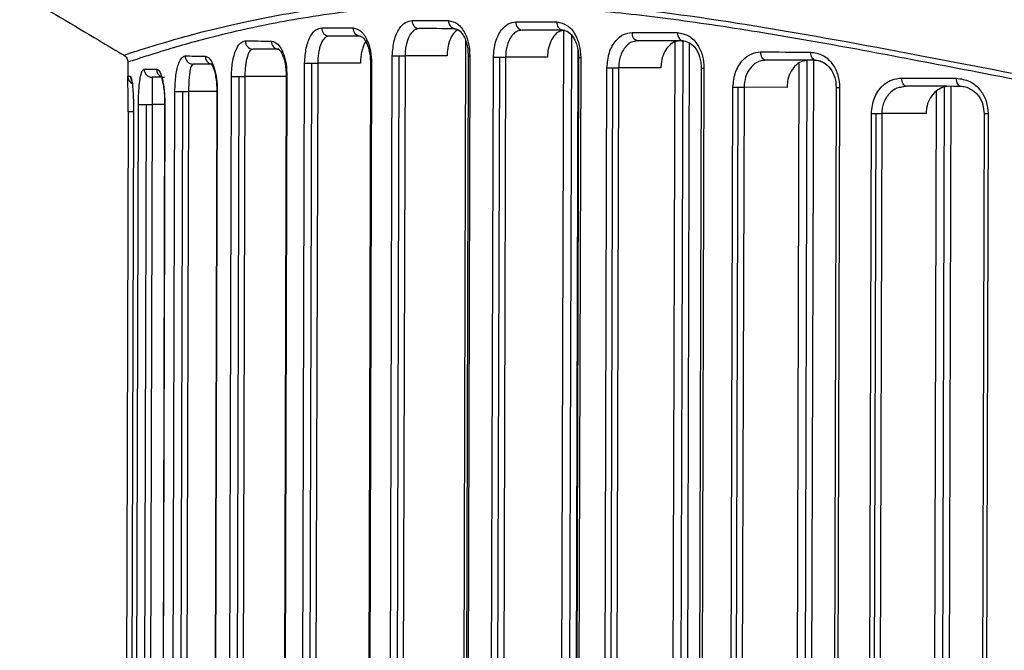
# Model space of a CAD drawing. Header units: millimetres. Extents: x -262 to 35, y 69 to 330.
# Tile 3 of 25: x -262 to -226, y 136 to 159. Entities that reach past the tile are written whole.
import ezdxf

# ---------------------------------------------------------------- set-up
doc = ezdxf.new("R2010")
doc.units = ezdxf.units.MM

msp = doc.modelspace()

# ---------------------------------------------------------------- linework, layer by layer
at = {"color": 7, "linetype": 'Continuous', "lineweight": 25}
for p, q in [((-247.074, 158.514), (-247.211, 158.48)), ((-247.175, 158.496), (-247.119, 158.52)), ((-250.386, 158.243), (-250.487, 158.214)), ((-250.466, 158.224), (-250.435, 158.248)), ((-243.281, 158.463), (-243.461, 158.42)), ((-243.402, 158.444), (-243.323, 158.468)), ((-241.858, 120.988), (-241.75, 158.446)), ((-241.564, 121.178), (-241.458, 158.259)), ((-245.458, 121.447), (-245.353, 158.053)), ((-239.031, 158.072), (-239.277, 158.011)), ((-239.17, 158.053), (-239.07, 158.077)), ((-237.768, 121.024), (-237.662, 158.024)), ((-237.475, 120.971), (-237.368, 158.067)), ((-237.144, 158.003), (-237.25, 121.034)), ((-253.178, 157.76), (-253.248, 157.734)), ((-253.235, 157.743), (-253.229, 157.765)), ((-248.156, 122.002), (-248.054, 157.517)), ((-247.903, 122.001), (-247.8, 157.517)), ((-247.588, 157.516), (-247.69, 122.001)), ((-246.041, 157.512), (-247.588, 157.516)), ((-245.267, 157.509), (-245.369, 121.994)), ((-245.206, 157.509), (-245.308, 121.994)), ((-245.267, 157.509), (-245.206, 157.509)), ((-244.442, 121.991), (-244.34, 157.466)), ((-244.207, 121.99), (-244.105, 157.465)), ((-243.893, 157.465), (-243.995, 121.99)), ((-242.351, 157.46), (-243.893, 157.465)), ((-241.235, 157.731), (-241.339, 121.707)), ((-241.21, 157.457), (-241.312, 121.982)), ((-241.13, 157.456), (-241.233, 121.981)), ((-241.21, 157.457), (-241.13, 157.456)), ((-257.776, 157.28), (-257.778, 156.729)), ((-255.412, 157.192), (-255.434, 157.214)), ((-255.381, 157.208), (-255.412, 157.176)), ((-251.38, 122.012), (-251.278, 157.245)), ((-251.111, 122.011), (-251.01, 157.245)), ((-250.797, 157.244), (-250.899, 122.01)), ((-249.226, 157.24), (-250.797, 157.244)), ((-248.857, 157.238), (-248.959, 122.004)), ((-248.814, 157.238), (-248.916, 122.004)), ((-248.857, 157.238), (-248.814, 157.238)), ((-240.265, 121.979), (-240.164, 157.075)), ((-240.049, 121.978), (-239.948, 157.075)), ((-239.736, 157.074), (-239.837, 121.977)), ((-238.183, 157.07), (-239.736, 157.074)), ((-236.702, 157.065), (-236.803, 121.968)), ((-236.6, 157.065), (-236.701, 121.968)), ((-234.329, 157.357), (-234.505, 157.334)), ((-234.486, 157.338), (-234.364, 157.362)), ((-233.203, 121.064), (-233.098, 157.244)), ((-232.91, 120.968), (-232.805, 157.353)), ((-232.577, 157.352), (-232.682, 120.957)), ((-257.777, 156.764), (-257.682, 156.763)), ((-257.777, 156.729), (-257.777, 156.764)), ((-256.882, 156.711), (-256.99, 156.748)), ((-256.88, 156.727), (-256.882, 156.696)), ((-254.068, 122.02), (-253.968, 156.763)), ((-253.787, 122.019), (-253.687, 156.762)), ((-253.474, 156.761), (-253.574, 122.018)), ((-251.954, 156.757), (-253.474, 156.761)), ((-251.954, 156.756), (-252.054, 122.014)), ((-251.926, 156.756), (-252.026, 122.014)), ((-251.954, 156.756), (-251.926, 156.756)), ((-235.632, 121.965), (-235.533, 156.361)), ((-235.439, 121.964), (-235.34, 156.36)), ((-235.128, 156.36), (-235.227, 121.964)), ((-233.547, 156.355), (-235.128, 156.36)), ((-231.739, 156.35), (-231.838, 121.954)), ((-231.613, 156.349), (-231.712, 121.954)), ((-229.342, 156.381), (-229.198, 156.405)), ((-229.168, 156.4), (-229.339, 156.363)), ((-227.865, 120.986), (-227.763, 156.358)), ((-227.531, 156.395), (-227.633, 120.942)), ((-256.145, 122.026), (-256.047, 156.21)), ((-255.854, 122.025), (-255.755, 156.21)), ((-255.543, 156.209), (-255.642, 122.025)), ((-254.504, 156.206), (-255.543, 156.209)), ((-254.504, 156.206), (-254.602, 122.021)), ((-254.488, 156.206), (-254.586, 122.021)), ((-254.504, 156.206), (-254.488, 156.206)), ((-228.158, 121.137), (-228.057, 156.212)), ((-257.484, 122.03), (-257.387, 155.728)), ((-257.186, 122.03), (-257.089, 155.727)), ((-256.877, 155.727), (-256.974, 122.029)), ((-256.422, 155.726), (-256.877, 155.727)), ((-256.422, 155.725), (-256.519, 122.027)), ((-256.416, 155.725), (-256.513, 122.027)), ((-257.761, 155.464), (-257.858, 122.032)), ((-257.566, 155.463), (-257.663, 122.031)), ((-257.565, 155.463), (-257.662, 122.031)), ((-257.565, 155.463), (-257.566, 155.463)), ((-230.54, 121.95), (-230.444, 155.403)), ((-230.371, 121.95), (-230.275, 155.403)), ((-230.063, 155.402), (-230.159, 121.949)), ((-228.435, 155.398), (-230.063, 155.402)), ((-226.305, 155.391), (-226.401, 121.938)), ((-226.153, 155.391), (-226.249, 121.938))]:
    msp.add_line(p, q, dxfattribs=at)
at = {"color": 7, "linetype": 'Continuous', "lineweight": 25, "flags": 128}
for points in [[(-250.651, 158.544), (-250.511, 158.543), (-250.37, 158.543), (-250.227, 158.542), (-250.083, 158.542), (-249.938, 158.541), (-249.791, 158.541), (-249.643, 158.54), (-249.494, 158.54)], [(-247.323, 158.815), (-247.16, 158.815), (-246.995, 158.814), (-246.83, 158.814), (-246.663, 158.813), (-246.496, 158.813), (-246.327, 158.812), (-246.157, 158.812), (-245.986, 158.811)], [(-245.743, 158.511), (-245.914, 158.511), (-246.083, 158.512), (-246.251, 158.512), (-246.418, 158.513), (-246.583, 158.513), (-246.748, 158.513), (-246.911, 158.514), (-247.074, 158.514)], [(-243.512, 158.763), (-243.327, 158.763), (-243.141, 158.762), (-242.955, 158.762), (-242.767, 158.761), (-242.578, 158.761), (-242.388, 158.76), (-242.197, 158.76), (-242.005, 158.759)], [(-249.235, 158.239), (-249.383, 158.24), (-249.53, 158.24), (-249.676, 158.241), (-249.821, 158.241), (-249.964, 158.241), (-250.106, 158.242), (-250.247, 158.242), (-250.386, 158.243)], [(-241.782, 158.458), (-241.973, 158.459), (-242.163, 158.46), (-242.352, 158.46), (-242.54, 158.461), (-242.727, 158.461), (-242.913, 158.462), (-243.097, 158.462), (-243.281, 158.463)], [(-239.241, 158.373), (-239.035, 158.372), (-238.829, 158.372), (-238.621, 158.371), (-238.412, 158.37), (-238.203, 158.37), (-237.992, 158.369), (-237.781, 158.368), (-237.569, 158.368)], [(-253.457, 158.061), (-253.342, 158.061), (-253.226, 158.06), (-253.108, 158.06), (-252.989, 158.06), (-252.868, 158.059), (-252.746, 158.059), (-252.622, 158.058), (-252.497, 158.058)], [(-237.366, 158.067), (-237.578, 158.068), (-237.788, 158.068), (-237.998, 158.069), (-238.206, 158.07), (-238.414, 158.07), (-238.62, 158.071), (-238.826, 158.072), (-239.031, 158.072)], [(-255.67, 157.509), (-255.584, 157.509), (-255.497, 157.509), (-255.408, 157.508), (-255.317, 157.508), (-255.224, 157.508), (-255.13, 157.508), (-255.035, 157.507), (-254.937, 157.507)], [(-252.224, 157.757), (-252.348, 157.758), (-252.471, 157.758), (-252.592, 157.758), (-252.712, 157.759), (-252.831, 157.759), (-252.948, 157.759), (-253.064, 157.76), (-253.178, 157.76)], [(-248.054, 157.517), (-248.032, 157.517), (-248.006, 157.517), (-247.977, 157.517), (-247.945, 157.517), (-247.911, 157.517), (-247.875, 157.517), (-247.838, 157.517), (-247.8, 157.517)], [(-247.8, 157.517), (-247.771, 157.517), (-247.742, 157.516), (-247.713, 157.516), (-247.686, 157.516), (-247.659, 157.516), (-247.634, 157.516), (-247.61, 157.516), (-247.588, 157.516)], [(-244.34, 157.466), (-244.318, 157.466), (-244.293, 157.466), (-244.265, 157.466), (-244.236, 157.466), (-244.205, 157.466), (-244.172, 157.465), (-244.139, 157.465), (-244.105, 157.465)], [(-244.105, 157.465), (-244.076, 157.465), (-244.046, 157.465), (-244.018, 157.465), (-243.99, 157.465), (-243.963, 157.465), (-243.938, 157.465), (-243.915, 157.465), (-243.893, 157.465)], [(-234.517, 157.658), (-234.29, 157.657), (-234.062, 157.657), (-233.833, 157.656), (-233.604, 157.655), (-233.373, 157.655), (-233.142, 157.654), (-232.91, 157.653), (-232.677, 157.653)], [(-234.329, 157.357), (-234.366, 157.363), (-234.401, 157.38), (-234.434, 157.408), (-234.462, 157.446), (-234.486, 157.491), (-234.503, 157.543), (-234.513, 157.599), (-234.517, 157.658)], [(-232.498, 157.352), (-232.533, 157.358), (-232.567, 157.375), (-232.598, 157.403), (-232.625, 157.44), (-232.647, 157.486), (-232.664, 157.538), (-232.674, 157.594), (-232.677, 157.653)], [(-254.652, 157.206), (-254.749, 157.206), (-254.844, 157.207), (-254.938, 157.207), (-255.03, 157.207), (-255.12, 157.208), (-255.209, 157.208), (-255.296, 157.208), (-255.381, 157.208)], [(-251.278, 157.245), (-251.257, 157.245), (-251.232, 157.245), (-251.201, 157.245), (-251.168, 157.245), (-251.131, 157.245), (-251.092, 157.245), (-251.051, 157.245), (-251.01, 157.245)], [(-251.01, 157.245), (-250.98, 157.245), (-250.951, 157.244), (-250.923, 157.244), (-250.895, 157.244), (-250.868, 157.244), (-250.843, 157.244), (-250.819, 157.244), (-250.797, 157.244)], [(-240.164, 157.075), (-240.142, 157.075), (-240.118, 157.075), (-240.092, 157.075), (-240.065, 157.075), (-240.037, 157.075), (-240.008, 157.075), (-239.978, 157.075), (-239.948, 157.075)], [(-239.948, 157.075), (-239.919, 157.075), (-239.89, 157.075), (-239.861, 157.075), (-239.834, 157.074), (-239.807, 157.074), (-239.782, 157.074), (-239.758, 157.074), (-239.736, 157.074)], [(-236.702, 157.065), (-236.702, 157.065), (-236.693, 157.065), (-236.673, 157.065), (-236.642, 157.065), (-236.6, 157.065)], [(-232.498, 157.352), (-232.73, 157.353), (-232.961, 157.353), (-233.191, 157.354), (-233.42, 157.355), (-233.649, 157.355), (-233.877, 157.356), (-234.103, 157.357), (-234.329, 157.357)], [(-257.177, 157.028), (-257.126, 157.027), (-257.074, 157.027), (-257.02, 157.027), (-256.964, 157.027), (-256.906, 157.027), (-256.845, 157.027), (-256.783, 157.026), (-256.719, 157.026)], [(-256.425, 156.725), (-256.489, 156.725), (-256.551, 156.726), (-256.611, 156.726), (-256.669, 156.726), (-256.724, 156.726), (-256.778, 156.726), (-256.83, 156.727), (-256.88, 156.727)], [(-253.968, 156.763), (-253.949, 156.762), (-253.924, 156.762), (-253.894, 156.762), (-253.858, 156.762), (-253.819, 156.762), (-253.777, 156.762), (-253.732, 156.762), (-253.687, 156.762)], [(-253.687, 156.762), (-253.657, 156.762), (-253.628, 156.762), (-253.6, 156.761), (-253.572, 156.761), (-253.545, 156.761), (-253.52, 156.761), (-253.496, 156.761), (-253.474, 156.761)], [(-235.533, 156.361), (-235.513, 156.361), (-235.49, 156.361), (-235.467, 156.361), (-235.443, 156.361), (-235.418, 156.361), (-235.392, 156.36), (-235.366, 156.36), (-235.34, 156.36)], [(-235.34, 156.36), (-235.311, 156.36), (-235.282, 156.36), (-235.253, 156.36), (-235.225, 156.36), (-235.199, 156.36), (-235.173, 156.36), (-235.15, 156.36), (-235.128, 156.36)], [(-231.739, 156.35), (-231.738, 156.35), (-231.725, 156.35), (-231.7, 156.35), (-231.662, 156.35), (-231.613, 156.349)], [(-229.33, 156.7), (-229.081, 156.699), (-228.831, 156.699), (-228.581, 156.698), (-228.329, 156.697), (-228.077, 156.696), (-227.825, 156.696), (-227.571, 156.695), (-227.317, 156.694)], [(-229.168, 156.4), (-229.2, 156.405), (-229.23, 156.423), (-229.258, 156.45), (-229.283, 156.488), (-229.303, 156.533), (-229.318, 156.585), (-229.327, 156.641), (-229.33, 156.7)], [(-227.164, 156.394), (-227.417, 156.394), (-227.669, 156.395), (-227.921, 156.396), (-228.172, 156.397), (-228.422, 156.397), (-228.671, 156.398), (-228.92, 156.399), (-229.168, 156.4)], [(-227.164, 156.394), (-227.194, 156.4), (-227.222, 156.417), (-227.249, 156.445), (-227.272, 156.482), (-227.291, 156.527), (-227.305, 156.579), (-227.314, 156.636), (-227.317, 156.694)], [(-256.047, 156.21), (-256.031, 156.21), (-256.008, 156.21), (-255.978, 156.21), (-255.941, 156.21), (-255.899, 156.21), (-255.854, 156.21), (-255.805, 156.21), (-255.755, 156.21)], [(-255.755, 156.21), (-255.726, 156.209), (-255.697, 156.209), (-255.668, 156.209), (-255.641, 156.209), (-255.614, 156.209), (-255.589, 156.209), (-255.565, 156.209), (-255.543, 156.209)], [(-257.387, 155.728), (-257.376, 155.728), (-257.356, 155.728), (-257.326, 155.728), (-257.289, 155.728), (-257.245, 155.728), (-257.196, 155.728), (-257.144, 155.728), (-257.089, 155.727)], [(-257.089, 155.727), (-257.06, 155.727), (-257.031, 155.727), (-257.002, 155.727), (-256.974, 155.727), (-256.948, 155.727), (-256.922, 155.727), (-256.899, 155.727), (-256.877, 155.727)], [(-256.422, 155.725), (-256.421, 155.725), (-256.416, 155.725)], [(-257.567, 155.463), (-257.578, 155.463), (-257.63, 155.464), (-257.676, 155.464), (-257.713, 155.464), (-257.741, 155.464), (-257.757, 155.464), (-257.761, 155.464)], [(-230.444, 155.403), (-230.425, 155.403), (-230.405, 155.403), (-230.384, 155.403), (-230.363, 155.403), (-230.342, 155.403), (-230.32, 155.403), (-230.297, 155.403), (-230.275, 155.403)], [(-230.275, 155.403), (-230.246, 155.403), (-230.216, 155.403), (-230.188, 155.403), (-230.16, 155.402), (-230.134, 155.402), (-230.108, 155.402), (-230.085, 155.402), (-230.063, 155.402)], [(-226.305, 155.391), (-226.302, 155.391), (-226.285, 155.391), (-226.253, 155.391), (-226.208, 155.391), (-226.153, 155.391)]]:
    msp.add_lwpolyline(points, dxfattribs=at)
at = {"color": 7, "linetype": 'Continuous', "lineweight": 25}
for centre, radius, start, end in [((-250.367, 158.527), 0.284, 176.5868, 266.171), ((-249.213, 158.521), 0.282, 176.0662, 265.4925), ((-247.045, 158.791), 0.278, 175.0994, 264.149), ((-245.711, 158.785), 0.276, 174.5122, 263.2738), ((-243.241, 158.732), 0.273, 173.4468, 261.5507), ((-241.737, 158.725), 0.271, 172.8145, 260.4316), ((-238.977, 158.334), 0.268, 171.6956, 258.2295), ((-237.306, 158.326), 0.266, 171.0502, 256.7974), ((-253.167, 158.05), 0.29, 177.8595, 267.7147), ((-252.209, 158.045), 0.288, 177.4226, 267.2021), ((-255.375, 157.503), 0.295, 178.8703, 268.8379), ((-254.642, 157.5), 0.295, 178.6981, 258.5242), ((-257.477, 156.763), 0.3, 179.8348, 250.1937), ((-257.381, 156.763), 0.3, 179.8322, 210.7659), ((-256.878, 157.025), 0.299, 179.56, 269.5579), ((-256.419, 157.024), 0.3, 179.5844, 246.776)]:
    msp.add_arc(centre, radius, start, end, dxfattribs=at)
for points, knots in [([(-261.739, 160.012), (-261.744, 160.01), (-261.762, 160.003), (-261.538, 160.091), (-261.161, 160.234), (-260.737, 160.39), (-260.368, 160.523), (-259.923, 160.678), (-259.423, 160.846), (-258.86, 161.028), (-258.279, 161.207), (-257.61, 161.403), (-256.811, 161.624), (-255.919, 161.849), (-254.947, 162.073), (-253.984, 162.272), (-252.895, 162.47), (-251.74, 162.647), (-250.519, 162.798), (-248.653, 162.971), (-246.038, 163.073), (-242.482, 162.966), (-239.295, 162.672), (-236.603, 162.322), (-234.507, 162.007), (-232.366, 161.652), (-230.189, 161.265), (-227.943, 160.85), (-225.404, 160.371), (-222.65, 159.852), (-219.738, 159.321), (-216.859, 158.824), (-213.919, 158.358), (-210.213, 157.836), (-205.785, 157.341), (-200.559, 156.965), (-197.071, 156.914), (-195.295, 156.888)], [0, 0, 0, 0, 0.01852, 0.055812, 0.094149, 0.111958, 0.130535, 0.149883, 0.170002, 0.18802, 0.207871, 0.224348, 0.245528, 0.271362, 0.289041, 0.310916, 0.332143, 0.353508, 0.375366, 0.396565, 0.447115, 0.496538, 0.546722, 0.571686, 0.596823, 0.622574, 0.647115, 0.671653, 0.69807, 0.730663, 0.760226, 0.789678, 0.819543, 0.849367, 0.900307, 0.94924, 1, 1, 1, 1]), ([(-132.44, 160.599), (-133.36, 160.868), (-135.196, 161.406), (-139.017, 162.167), (-143.556, 162.582), (-148.83, 162.475), (-154.722, 161.807), (-161.144, 160.699), (-168.026, 159.392), (-175.284, 158.142), (-182.225, 157.253), (-188.687, 156.767), (-194.576, 156.615), (-200.468, 156.733), (-206.935, 157.197), (-213.895, 158.085), (-221.194, 159.346), (-228.143, 160.685), (-234.655, 161.864), (-240.648, 162.653), (-246.038, 162.895), (-250.725, 162.601), (-254.636, 161.917), (-257.739, 161.106), (-259.97, 160.372), (-261.37, 159.843), (-261.529, 159.779), (-261.608, 159.747)], [0, 0, 0, 0, 0.041853, 0.083524, 0.125402, 0.166786, 0.208195, 0.250093, 0.291786, 0.333659, 0.375527, 0.406753, 0.438148, 0.469665, 0.500855, 0.542404, 0.584342, 0.626044, 0.667819, 0.709502, 0.750794, 0.792454, 0.834166, 0.875683, 0.91755, 0.959384, 1, 1, 1, 1]), ([(-261.663, 159.767), (-260.723, 159.207), (-259.474, 158.462), (-258.224, 157.718), (-257.915, 157.534)], [0, 0, 0, 0, 0.752511, 1, 1, 1, 1]), ([(-257.91, 157.543), (-257.838, 157.568), (-257.691, 157.618), (-256.387, 158.033), (-254.295, 158.603), (-251.374, 159.204), (-247.684, 159.639), (-243.264, 159.645), (-238.196, 159.187), (-232.569, 158.282), (-226.457, 157.107), (-219.943, 155.857), (-213.081, 154.683), (-208.285, 154.16), (-205.887, 153.898)], [0, 0, 0, 0, 0.080413, 0.164172, 0.247613, 0.330983, 0.414966, 0.498093, 0.581318, 0.665323, 0.748743, 0.832485, 0.916224, 1, 1, 1, 1]), ([(-205.889, 153.673), (-207.686, 153.862), (-211.271, 154.238), (-216.479, 155.042), (-221.515, 155.938), (-226.059, 156.818), (-230.081, 157.593), (-233.62, 158.234), (-236.941, 158.76), (-240.088, 159.148), (-242.863, 159.35), (-245.272, 159.409), (-247.377, 159.355), (-249.282, 159.194), (-250.954, 158.97), (-252.533, 158.692), (-253.962, 158.382), (-255.187, 158.071), (-256.129, 157.804), (-256.862, 157.579), (-257.391, 157.41), (-257.717, 157.301), (-257.756, 157.287), (-257.775, 157.28)], [0, 0, 0, 0, 0.062767, 0.125251, 0.187944, 0.25068, 0.30199, 0.351425, 0.401043, 0.450381, 0.500541, 0.541842, 0.582171, 0.624859, 0.664784, 0.701508, 0.750232, 0.794734, 0.834694, 0.875197, 0.918114, 0.959776, 1, 1, 1, 1]), ([(-251.278, 157.245), (-251.265, 157.441), (-251.24, 157.833), (-251.069, 158.256), (-250.865, 158.501), (-250.723, 158.529), (-250.651, 158.544)], [0, 0, 0, 0, 0.279304, 0.558549, 0.778855, 1, 1, 1, 1]), ([(-249.494, 158.54), (-249.397, 158.516), (-249.203, 158.469), (-248.977, 158.129), (-248.839, 157.697), (-248.822, 157.391), (-248.814, 157.238)], [0, 0, 0, 0, 0.279787, 0.558946, 0.779091, 1, 1, 1, 1]), ([(-248.054, 157.517), (-248.039, 157.711), (-248.01, 158.097), (-247.814, 158.522), (-247.575, 158.771), (-247.407, 158.801), (-247.323, 158.815)], [0, 0, 0, 0, 0.279478, 0.558705, 0.778857, 1, 1, 1, 1]), ([(-245.986, 158.811), (-245.873, 158.787), (-245.648, 158.738), (-245.39, 158.393), (-245.233, 157.963), (-245.215, 157.661), (-245.206, 157.509)], [0, 0, 0, 0, 0.279676, 0.55901, 0.778986, 1, 1, 1, 1]), ([(-245.788, 158.516), (-245.741, 158.511), (-245.642, 158.502), (-245.502, 158.367), (-245.397, 158.186), (-245.328, 157.999), (-245.277, 157.769), (-245.27, 157.598), (-245.267, 157.509)], [0, 0, 0, 0, 0.198143, 0.428327, 0.557148, 0.695063, 0.84213, 1, 1, 1, 1]), ([(-244.34, 157.466), (-244.324, 157.658), (-244.292, 158.041), (-244.071, 158.466), (-243.799, 158.719), (-243.608, 158.749), (-243.512, 158.763)], [0, 0, 0, 0, 0.279515, 0.558817, 0.778892, 1, 1, 1, 1]), ([(-242.005, 158.759), (-241.878, 158.734), (-241.623, 158.685), (-241.334, 158.338), (-241.161, 157.908), (-241.141, 157.607), (-241.13, 157.456)], [0, 0, 0, 0, 0.279617, 0.558938, 0.778949, 1, 1, 1, 1]), ([(-250.487, 158.214), (-250.505, 158.201), (-250.573, 158.153), (-250.658, 158.017), (-250.727, 157.817), (-250.766, 157.64), (-250.792, 157.448), (-250.796, 157.311), (-250.797, 157.244)], [0, 0, 0, 0, 0.1078253, 0.4043545, 0.5585023, 0.7020762, 0.8528575, 1, 1, 1, 1]), ([(-249.282, 158.244), (-249.251, 158.243), (-249.182, 158.238), (-249.066, 158.112), (-248.976, 157.933), (-248.913, 157.744), (-248.867, 157.508), (-248.861, 157.33), (-248.857, 157.238)], [0, 0, 0, 0, 0.1973952, 0.4271973, 0.5559033, 0.6940736, 0.8415896, 1, 1, 1, 1]), ([(-247.211, 158.48), (-247.224, 158.472), (-247.244, 158.461), (-247.324, 158.4), (-247.445, 158.248), (-247.54, 157.97), (-247.582, 157.715), (-247.586, 157.582), (-247.588, 157.516)], [0, 0, 0, 0, 0.061794, 0.095248, 0.396297, 0.69727, 0.850188, 1, 1, 1, 1]), ([(-245.629, 158.466), (-245.644, 158.462), (-245.722, 158.442), (-245.845, 158.294), (-245.97, 158.038), (-246.032, 157.757), (-246.039, 157.578), (-246.041, 157.512)], [0, 0, 0, 0, 0.061822, 0.327823, 0.591476, 0.849344, 1, 1, 1, 1]), ([(-243.461, 158.42), (-243.505, 158.393), (-243.581, 158.347), (-243.661, 158.253), (-243.731, 158.149), (-243.796, 158.017), (-243.872, 157.784), (-243.884, 157.59), (-243.893, 157.465)], [0, 0, 0, 0, 0.180416, 0.308649, 0.384562, 0.548879, 0.706384, 1, 1, 1, 1]), ([(-241.718, 158.458), (-241.79, 158.447), (-241.933, 158.426), (-242.123, 158.252), (-242.265, 157.997), (-242.34, 157.716), (-242.348, 157.532), (-242.351, 157.46)], [0, 0, 0, 0, 0.216165, 0.4323392, 0.6481682, 0.8628447, 1, 1, 1, 1]), ([(-241.823, 158.464), (-241.758, 158.456), (-241.623, 158.441), (-241.455, 158.282), (-241.341, 158.091), (-241.269, 157.908), (-241.22, 157.693), (-241.214, 157.537), (-241.21, 157.457)], [0, 0, 0, 0, 0.217824, 0.455399, 0.582781, 0.715844, 0.854542, 1, 1, 1, 1]), ([(-240.164, 157.075), (-240.146, 157.267), (-240.111, 157.649), (-239.865, 158.075), (-239.562, 158.328), (-239.348, 158.358), (-239.241, 158.373)], [0, 0, 0, 0, 0.27955, 0.558855, 0.778907, 1, 1, 1, 1]), ([(-237.569, 158.368), (-237.427, 158.343), (-237.145, 158.294), (-236.826, 157.946), (-236.633, 157.517), (-236.611, 157.216), (-236.6, 157.065)], [0, 0, 0, 0, 0.279616, 0.558944, 0.778953, 1, 1, 1, 1]), ([(-253.968, 156.763), (-253.957, 156.963), (-253.935, 157.363), (-253.793, 157.783), (-253.629, 158.02), (-253.514, 158.047), (-253.457, 158.061)], [0, 0, 0, 0, 0.279038, 0.55841, 0.779002, 1, 1, 1, 1]), ([(-252.497, 158.058), (-252.417, 158.035), (-252.257, 157.99), (-252.067, 157.657), (-251.947, 157.224), (-251.933, 156.912), (-251.926, 156.756)], [0, 0, 0, 0, 0.280008, 0.559205, 0.779295, 1, 1, 1, 1]), ([(-248.987, 158.088), (-249.021, 158.049), (-249.082, 157.978), (-249.145, 157.808), (-249.19, 157.634), (-249.22, 157.442), (-249.224, 157.307), (-249.226, 157.24)], [0, 0, 0, 0, 0.238929, 0.429873, 0.618874, 0.809879, 1, 1, 1, 1]), ([(-239.277, 158.011), (-239.321, 157.983), (-239.414, 157.925), (-239.54, 157.78), (-239.64, 157.596), (-239.718, 157.356), (-239.73, 157.179), (-239.736, 157.074)], [0, 0, 0, 0, 0.169555, 0.354895, 0.564298, 0.74179, 1, 1, 1, 1]), ([(-237.475, 158.068), (-237.555, 158.057), (-237.714, 158.035), (-237.926, 157.864), (-238.086, 157.61), (-238.17, 157.329), (-238.179, 157.144), (-238.183, 157.07)], [0, 0, 0, 0, 0.2146693, 0.4293382, 0.6440175, 0.8587135, 1, 1, 1, 1]), ([(-237.403, 158.072), (-237.318, 158.061), (-237.145, 158.039), (-236.909, 157.82), (-236.771, 157.542), (-236.71, 157.278), (-236.705, 157.137), (-236.702, 157.065)], [0, 0, 0, 0, 0.240919, 0.487143, 0.739305, 0.868481, 1, 1, 1, 1]), ([(-257.922, 157.538), (-257.901, 157.524), (-257.859, 157.494), (-257.812, 157.43), (-257.781, 157.357), (-257.778, 157.305), (-257.776, 157.28)], [0, 0, 0, 0, 0.245757, 0.5, 0.754243, 1, 1, 1, 1]), ([(-256.047, 156.21), (-256.038, 156.417), (-256.021, 156.831), (-255.914, 157.243), (-255.795, 157.47), (-255.711, 157.496), (-255.67, 157.509)], [0, 0, 0, 0, 0.278656, 0.558449, 0.779539, 1, 1, 1, 1]), ([(-254.937, 157.507), (-254.876, 157.486), (-254.754, 157.443), (-254.604, 157.12), (-254.505, 156.685), (-254.494, 156.366), (-254.488, 156.206)], [0, 0, 0, 0, 0.280191, 0.559665, 0.779583, 1, 1, 1, 1]), ([(-253.248, 157.734), (-253.261, 157.721), (-253.31, 157.676), (-253.371, 157.545), (-253.422, 157.347), (-253.451, 157.169), (-253.47, 156.972), (-253.473, 156.831), (-253.474, 156.761)], [0, 0, 0, 0, 0.111207, 0.406874, 0.561413, 0.703426, 0.854112, 1, 1, 1, 1]), ([(-252.274, 157.762), (-252.26, 157.773), (-252.244, 157.784), (-252.212, 157.738), (-252.209, 157.734)], [0, 0, 0, 0, 0.909429, 1, 1, 1, 1]), ([(-252.209, 157.734), (-252.179, 157.701), (-252.131, 157.648), (-252.057, 157.472), (-252.004, 157.282), (-251.962, 157.038), (-251.956, 156.852), (-251.954, 156.756)], [0, 0, 0, 0, 0.269143, 0.433505, 0.609714, 0.798006, 1, 1, 1, 1]), ([(-235.533, 156.361), (-235.514, 156.552), (-235.474, 156.935), (-235.202, 157.361), (-234.869, 157.614), (-234.634, 157.643), (-234.517, 157.658)], [0, 0, 0, 0, 0.279526, 0.558819, 0.778889, 1, 1, 1, 1]), ([(-232.677, 157.653), (-232.523, 157.628), (-232.214, 157.579), (-231.863, 157.233), (-231.65, 156.804), (-231.626, 156.501), (-231.613, 156.349)], [0, 0, 0, 0, 0.279672, 0.559029, 0.778999, 1, 1, 1, 1]), ([(-255.412, 157.176), (-255.421, 157.169), (-255.451, 157.147), (-255.485, 157.004), (-255.513, 156.812), (-255.529, 156.632), (-255.541, 156.43), (-255.542, 156.282), (-255.543, 156.209)], [0, 0, 0, 0, 0.138588, 0.4255, 0.576762, 0.712982, 0.859816, 1, 1, 1, 1]), ([(-254.702, 157.209), (-254.702, 157.211), (-254.704, 157.216), (-254.648, 157.125), (-254.591, 156.951), (-254.546, 156.756), (-254.511, 156.502), (-254.506, 156.307), (-254.504, 156.206)], [0, 0, 0, 0, 0.11935, 0.372759, 0.514826, 0.665693, 0.827315, 1, 1, 1, 1]), ([(-234.505, 157.334), (-234.558, 157.315), (-234.702, 157.263), (-234.913, 157.075), (-235.092, 156.753), (-235.116, 156.49), (-235.128, 156.36)], [0, 0, 0, 0, 0.152463, 0.418641, 0.712376, 1, 1, 1, 1]), ([(-232.764, 157.353), (-232.853, 157.342), (-233.03, 157.32), (-233.264, 157.147), (-233.441, 156.892), (-233.533, 156.612), (-233.543, 156.427), (-233.547, 156.355)], [0, 0, 0, 0, 0.216162, 0.432351, 0.647809, 0.862175, 1, 1, 1, 1]), ([(-232.531, 157.357), (-232.475, 157.354), (-232.366, 157.347), (-232.16, 157.261), (-231.943, 157.066), (-231.77, 156.731), (-231.749, 156.475), (-231.739, 156.35)], [0, 0, 0, 0, 0.136691, 0.270329, 0.526272, 0.769114, 1, 1, 1, 1]), ([(-257.761, 155.464), (-257.761, 155.568), (-257.761, 155.777), (-257.764, 156.052), (-257.768, 156.283), (-257.773, 156.52), (-257.777, 156.693), (-257.777, 156.72), (-257.777, 156.729)], [0, 0, 0, 0, 0.141538, 0.283211, 0.41965, 0.56695, 0.848815, 1, 1, 1, 1]), ([(-257.682, 156.763), (-257.67, 156.749), (-257.647, 156.72), (-257.615, 156.514), (-257.591, 156.267), (-257.577, 156.034), (-257.567, 155.763), (-257.566, 155.563), (-257.565, 155.463)], [0, 0, 0, 0, 0.249427, 0.49868, 0.627637, 0.749411, 0.87456, 1, 1, 1, 1]), ([(-257.387, 155.728), (-257.385, 155.873), (-257.38, 156.162), (-257.349, 156.524), (-257.304, 156.804), (-257.246, 156.991), (-257.2, 157.016), (-257.177, 157.028)], [0, 0, 0, 0, 0.185971, 0.372348, 0.559858, 0.779869, 1, 1, 1, 1]), ([(-256.719, 157.026), (-256.684, 157.01), (-256.614, 156.979), (-256.53, 156.758), (-256.474, 156.504), (-256.442, 156.272), (-256.419, 156.009), (-256.417, 155.82), (-256.416, 155.725)], [0, 0, 0, 0, 0.24876, 0.498271, 0.626074, 0.749285, 0.873891, 1, 1, 1, 1]), ([(-256.534, 156.733), (-256.533, 156.72), (-256.532, 156.698), (-256.494, 156.553), (-256.46, 156.358), (-256.428, 156.075), (-256.424, 155.845), (-256.422, 155.725)], [0, 0, 0, 0, 0.223009, 0.390292, 0.575703, 0.778432, 1, 1, 1, 1]), ([(-256.882, 156.696), (-256.882, 156.69), (-256.884, 156.669), (-256.882, 156.537), (-256.88, 156.352), (-256.878, 156.172), (-256.877, 155.963), (-256.877, 155.804), (-256.877, 155.727)], [0, 0, 0, 0, 0.1372267, 0.4246655, 0.578335, 0.7130465, 0.8616292, 1, 1, 1, 1]), ([(-230.444, 155.403), (-230.422, 155.596), (-230.378, 155.982), (-230.077, 156.407), (-229.713, 156.657), (-229.458, 156.686), (-229.33, 156.7)], [0, 0, 0, 0, 0.279503, 0.558708, 0.778848, 1, 1, 1, 1]), ([(-229.339, 156.363), (-229.396, 156.354), (-229.568, 156.328), (-229.764, 156.165), (-229.916, 155.964), (-230, 155.786), (-230.053, 155.596), (-230.059, 155.466), (-230.063, 155.402)], [0, 0, 0, 0, 0.141741, 0.426824, 0.575272, 0.720093, 0.861567, 1, 1, 1, 1]), ([(-227.576, 156.395), (-227.674, 156.384), (-227.871, 156.362), (-228.132, 156.184), (-228.325, 155.923), (-228.422, 155.644), (-228.432, 155.464), (-228.435, 155.398)], [0, 0, 0, 0, 0.220861, 0.441822, 0.659995, 0.873534, 1, 1, 1, 1]), ([(-227.317, 156.694), (-227.149, 156.67), (-226.815, 156.622), (-226.431, 156.281), (-226.195, 155.85), (-226.167, 155.544), (-226.153, 155.391)], [0, 0, 0, 0, 0.279783, 0.558981, 0.779119, 1, 1, 1, 1]), ([(-227.192, 156.399), (-227.122, 156.394), (-226.986, 156.384), (-226.798, 156.305), (-226.638, 156.191), (-226.472, 156.007), (-226.333, 155.74), (-226.314, 155.502), (-226.305, 155.391)], [0, 0, 0, 0, 0.152447, 0.297387, 0.434079, 0.563004, 0.796205, 1, 1, 1, 1]), ([(-257.569, 155.775), (-257.568, 155.748), (-257.566, 155.65), (-257.566, 155.541), (-257.566, 155.463)], [0, 0, 0, 0, 0.280216, 1, 1, 1, 1])]:
    msp.add_open_spline(points, degree=3, knots=knots, dxfattribs=at)

doc.saveas('drawing.dxf')
